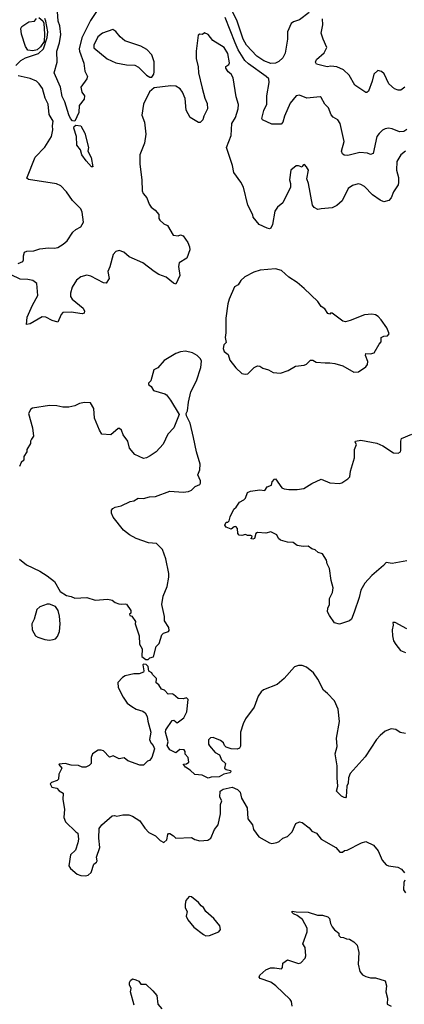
# Model space of a CAD drawing. Extents: x 1954683 to 2060285, y 904798 to 1016299.
# Tile 78 of 256: x 1998437 to 2001635, y 928793 to 936977. Entities that reach past the tile are written whole.
import ezdxf

# ---------------------------------------------------------------- set-up
doc = ezdxf.new("R2010")
doc.units = 0

msp = doc.modelspace()

# ---------------------------------------------------------------- linework, layer by layer
at = {"layer": '0CON10XD'}
for points in [[(1999074.5, 937045), (1999025, 936969.4), (1998952.5, 936825), (1998932.5, 936735), (1998933.8, 936715), (1998968.9, 936615), (1998979.4, 936549.4), (1999000, 936505), (1998995, 936486.7), (1998946, 936415), (1998954.3, 936374.3), (1998974.4, 936345), (1998972.2, 936317.8), (1998932.3, 936265), (1998928.1, 936205), (1998895.6, 936135), (1998875, 936136.5), (1998858.7, 936155), (1998845.3, 936185), (1998811.2, 936295), (1998789.4, 936339.4), (1998776, 936415), (1998722.9, 936535), (1998748.9, 936625), (1998746.6, 936715), (1998768.7, 936785), (1998780, 936855), (1998770.9, 936925), (1998757.5, 936965), (1998748.8, 937085)], [(2000843.1, 937036.9), (2000763.1, 936976.9), (2000715, 936960.5), (2000695.8, 936945), (2000663, 936875), (2000662.6, 936815), (2000645, 936700), (2000625, 936659.1), (2000591.6, 936628.4), (2000564.2, 936615.8), (2000526.1, 936613.9), (2000466.7, 936635), (2000409.1, 936675), (2000321.7, 936765), (2000295.4, 936815), (2000242.4, 936972.4), (2000178.7, 937098.7)], [(1998405.6, 936595), (1998445, 936638.1), (1998485, 936660.6), (1998592.5, 936695), (1998634.5, 936735), (1998665, 936830), (1998671.8, 936875), (1998655, 936963.8), (1998645, 936986.9)], [(1998596, 936995), (1998628.1, 936968.1), (1998637.7, 936947.7), (1998644.1, 936855.9), (1998640, 936795), (1998609.8, 936750.2), (1998583, 936727), (1998545, 936718.3), (1998504.5, 936724.5), (1998485.6, 936755), (1998452.3, 936857.7), (1998445.8, 936905), (1998455, 936921.5), (1998511.7, 936958.3), (1998560, 936965), (1998575.8, 936985.8)], [(2001328.1, 935868.1), (2001265, 935873.1), (2001165, 935848.1), (2001135, 935850), (2001120.9, 935860.9), (2001114.3, 935885), (2001135.8, 935965), (2001100.6, 936115), (2001081.4, 936145), (2001045, 936166.4), (2001026.4, 936185), (2001005.6, 936245), (2000975, 936273.8), (2000945, 936330), (2000935, 936336.7), (2000825, 936325.8), (2000765, 936350), (2000735, 936343.8), (2000685.5, 936284.5), (2000638.1, 936175), (2000625.7, 936125), (2000610.2, 936109.8), (2000535, 936108.5), (2000455.8, 936145), (2000451.4, 936155), (2000467.8, 936222.2), (2000491.1, 936275), (2000491.8, 936345), (2000512.5, 936455), (2000508.5, 936485), (2000487.1, 936505), (2000338.9, 936608.9), (2000309, 936639), (2000255, 936727.7), (2000227.9, 936785), (2000146.7, 936995)], [(2001640, 936415), (2001607.3, 936392.7), (2001585, 936391.2), (2001555, 936403.3), (2001508, 936445), (2001468, 936528), (2001445, 936547.5), (2001415, 936556), (2001380.6, 936525), (2001368.1, 936465), (2001337, 936383), (2001325, 936373.3), (2001315, 936373.3), (2001225, 936433.3), (2001178, 936515), (2001130.9, 936560.9), (2001075, 936584.4), (2001025, 936590), (2000994.6, 936584.6), (2000905, 936607.5), (2000896.2, 936625), (2000904.2, 936645), (2000968.3, 936701.7), (2000992, 936745), (2000959.6, 936815), (2000944.8, 936865), (2000958.1, 936935), (2000955.3, 936985.3)], [(1999518.3, 936498.3), (1999535, 936500), (1999552.5, 936525), (1999556.1, 936543.9), (1999555.9, 936625.9), (1999535.5, 936685.5), (1999495, 936728.8), (1999445, 936756), (1999312.4, 936802.4), (1999271.2, 936835), (1999235, 936878.8), (1999210, 936895), (1999125, 936863.8), (1999087.7, 936835), (1999052.9, 936765), (1999052.7, 936742.7), (1999165, 936652.5), (1999235, 936619.4), (1999325, 936602), (1999395, 936598.8), (1999425, 936583.3), (1999492.5, 936515), (1999518.3, 936498.3)], [(2001645, 935882.9), (2001606.6, 935853.4), (2001573, 935797), (2001570, 935725), (2001586.2, 935666.2), (2001587.8, 935625), (2001583.1, 935605), (2001545.6, 935545), (2001525.7, 935495), (2001506.2, 935475), (2001465, 935464.2), (2001435, 935477.5), (2001371.7, 935521.7), (2001305, 935590.8), (2001275, 935607.5), (2001251.7, 935611.7), (2001205, 935600), (2001168.8, 935575), (2001117.6, 935472.4), (2001075, 935431.4), (2001034.1, 935414.1), (2000945, 935406), (2000915, 935400), (2000885, 935416.2), (2000873.1, 935435), (2000839.2, 935615), (2000824, 935655), (2000838.8, 935725), (2000823.3, 935755), (2000805, 935772.5), (2000792.5, 935765), (2000785, 935750), (2000755, 935763.3), (2000735, 935763.3), (2000692.5, 935725), (2000681.1, 935645), (2000689.2, 935615), (2000688, 935585), (2000626.2, 935455), (2000580, 935420), (2000558.6, 935385), (2000538.6, 935275), (2000526, 935245), (2000515, 935238.8), (2000495, 935244), (2000427.5, 935275), (2000378.6, 935335), (2000374.4, 935355), (2000335.4, 935435.4), (2000297.3, 935585), (2000276.2, 935626.2), (2000217.3, 935707.3), (2000207.5, 935765), (2000156.2, 935915), (2000196.7, 936015), (2000202, 936115), (2000232.5, 936165), (2000254.2, 936235), (2000257.7, 936272.3), (2000237.3, 936337.3), (2000210.9, 936495), (2000194.6, 936525), (2000171.8, 936545), (2000151.2, 936575), (2000152.3, 936587.7), (2000175.7, 936605), (2000182, 936618), (2000168.2, 936695), (2000136.3, 936746.3), (2000042, 936805), (2000005, 936853.8), (1999975, 936867.5), (1999956.4, 936853.6), (1999935, 936856.7), (1999921.2, 936848.8), (1999903.2, 936716.8), (1999905.5, 936655), (1999922.2, 936585), (1999924.4, 936535), (1999955, 936407.5)], [(1998425, 934951.2), (1998461.7, 934968.3), (1998469.3, 934980.7), (1998468.8, 935015), (1998477.5, 935045), (1998495, 935053.3), (1998555, 935056.2), (1998605, 935073.8), (1998675, 935080), (1998725, 935077.1), (1998755.3, 935084.7), (1998799.5, 935110.5), (1998831.4, 935138.6), (1998878.7, 935211.3), (1998905, 935234.3), (1998945, 935256.2), (1998968.6, 935295), (1998955, 935377.5), (1998944.4, 935404.4), (1998875, 935473.8), (1998825, 935546.2), (1998780, 935595), (1998744.1, 935614.1), (1998510, 935650), (1998495, 935660), (1998565, 935833.3), (1998645, 935916.2), (1998702, 936005), (1998712.3, 936062.3), (1998708.6, 936095), (1998715.6, 936135), (1998680.6, 936189.4), (1998672.5, 936275), (1998649.1, 936325), (1998625.6, 936405), (1998600, 936445), (1998577.1, 936465), (1998525, 936489.2), (1998425, 936510.9)], [(1999955, 936407.5), (1999975.9, 936325.9), (1999995, 936280), (2000000, 936235), (1999967.5, 936175), (1999960, 936145), (1999937, 936123), (1999925, 936122.5), (1999853.3, 936165), (1999821.2, 936225), (1999811.7, 936321.7), (1999791.4, 936375), (1999772.4, 936402.4), (1999735, 936424.2), (1999695, 936427.5), (1999555, 936410), (1999515, 936377.5), (1999466, 936275), (1999452.7, 936182.7), (1999473.8, 936125), (1999486.7, 936025), (1999475, 935950), (1999437, 935853), (1999437, 935777), (1999453.3, 935645), (1999454, 935555), (1999462.7, 935532.7), (1999495, 935497.5), (1999513.8, 935445), (1999529.5, 935419.5), (1999563.9, 935393.9), (1999595, 935357.5), (1999593.3, 935325), (1999601.1, 935311.1), (1999635, 935281.2), (1999666, 935266), (1999712.5, 935185), (1999755, 935181.2), (1999775, 935187.5), (1999795, 935181.2), (1999836.1, 935126.1), (1999849.3, 935089.3), (1999852.5, 935065), (1999827.5, 934995), (1999763.3, 934955), (1999758.8, 934925), (1999768.3, 934851.7), (1999735, 934780), (1999715, 934786.2), (1999655, 934836), (1999595, 934860), (1999555, 934884), (1999460, 934955), (1999346.6, 935006.6), (1999303.3, 935045), (1999262.7, 935057.3), (1999235, 935049.2), (1999214.4, 935025), (1999187.3, 934922.7), (1999170.8, 934885), (1999182, 934825), (1999155, 934787.5), (1999135, 934788.8), (1999027.5, 934845), (1998995, 934853.3), (1998945, 934840), (1998908.3, 934811.7), (1998874, 934755), (1998859.2, 934705), (1998860, 934675), (1998873, 934653), (1998965, 934578.8), (1998976.7, 934555), (1998971.7, 934538.3), (1998955, 934530.8), (1998865, 934546), (1998795, 934543.3), (1998782.3, 934527.7), (1998755, 934462.5), (1998707, 934477), (1998655, 934504), (1998625, 934505.8), (1998525, 934450), (1998493, 934443), (1998500, 934505), (1998544, 934605), (1998588.8, 934685), (1998578.8, 934785), (1998545, 934808.1), (1998505, 934817.5), (1998440.2, 934820.2), (1998365, 934855.8)], [(1999045, 935753.8), (1999035, 935754), (1998989.5, 935805), (1998954.5, 935855), (1998941.4, 935895), (1998911.8, 935935), (1998908.2, 936005), (1998886.9, 936075), (1998890.6, 936089.4), (1998905, 936101.2), (1998945, 936094.3), (1998978.5, 936035), (1999009.2, 935915), (1999003.8, 935885), (1999031.9, 935831.9), (1999045, 935753.8)], [(2001655, 936063.8), (2001632.6, 936047.4), (2001595, 936044.6), (2001535, 936069.5), (2001505, 936075.6), (2001475, 936070.6), (2001455, 936058.5), (2001425, 936031.5), (2001406.9, 936005), (2001375, 935863.8), (2001355, 935855.7), (2001328.1, 935868.1)], [(2000310.7, 934030.7), (2000335, 934033.3), (2000387.5, 934085), (2000415, 934100), (2000435, 934096.7), (2000460, 934080), (2000505.9, 934065.9), (2000545, 934044), (2000605, 934038.8), (2000670, 934060), (2000731.7, 934098.3), (2000802.5, 934105), (2000822.5, 934115), (2000855, 934147.5), (2000875, 934147.5), (2000901.7, 934131.7), (2000976.1, 934123.9), (2001016, 934126), (2001058.3, 934118.3), (2001125, 934101.2), (2001215, 934046), (2001255, 934050), (2001315, 934091.2), (2001329.4, 934110.6), (2001331.9, 934135), (2001312.9, 934185), (2001315, 934202.5), (2001355, 934200), (2001385, 934207.5), (2001425, 934280), (2001441.7, 934298.3), (2001442.5, 934335), (2001465, 934347.5), (2001495, 934350), (2001510, 934365), (2001507.5, 934375), (2001488.8, 934415), (2001443, 934483), (2001419.1, 934509.1), (2001395, 934524), (2001365, 934528.6), (2001305, 934524.4), (2001185, 934476.2), (2001145, 934466), (2001125, 934470), (2001035, 934536.7), (2001022.5, 934537.5), (2001015, 934530), (2001000, 934535), (2000973.3, 934573.3), (2000945, 934593.3), (2000917.5, 934635), (2000802.6, 934742.6), (2000745, 934792.9), (2000675, 934836), (2000615, 934892), (2000565, 934906), (2000435.7, 934894.3), (2000382.7, 934877.3), (2000309.3, 934840.7), (2000275, 934810), (2000255, 934773.3), (2000224.4, 934755.6), (2000178.8, 934655), (2000166.7, 934615), (2000150.8, 934495), (2000152, 934375), (2000146.7, 934335), (2000153.3, 934295), (2000135, 934273.3), (2000128.6, 934245), (2000138.3, 934218.3), (2000170, 934195), (2000185, 934147.5), (2000235, 934083.3), (2000285, 934037.5), (2000310.7, 934030.7)], [(1998435, 932494), (1998493.3, 932445), (1998605, 932393.8), (1998664.2, 932354.2), (1998727.3, 932307.3), (1998772.5, 932225), (1998825, 932192), (1998865, 932182.5), (1998895, 932167.5), (1998995, 932173.3), (1999065, 932151.2), (1999170.7, 932160.7), (1999205, 932151.2), (1999231.7, 932131.7), (1999262.1, 932122.1), (1999285, 932117.5), (1999315, 932122.5), (1999325, 932117.5), (1999360, 932065), (1999360, 932045), (1999350, 932035), (1999352.5, 932025), (1999368.3, 932018.3), (1999400, 931975), (1999397.5, 931955), (1999430, 931855), (1999433.3, 931785), (1999456.4, 931746.4), (1999452.5, 931685), (1999485, 931660), (1999505, 931660), (1999518.3, 931671.7), (1999548.3, 931681.7), (1999573, 931767), (1999597, 931793), (1999620, 931865), (1999633, 931877), (1999675, 931892.5), (1999679.3, 931900.7), (1999676.7, 931925), (1999640.7, 931980.7), (1999640, 932015), (1999618.8, 932115), (1999631.2, 932185), (1999662, 932265), (1999675.8, 932344.2), (1999675.8, 932375), (1999653.3, 932496.7), (1999625, 932572.5), (1999575, 932622), (1999508, 932628), (1999404.6, 932664.6), (1999348.8, 932695), (1999300, 932735), (1999215, 932842.5), (1999200, 932875), (1999200.7, 932899.3), (1999210, 932915), (1999230, 932925), (1999280, 932935), (1999355, 932973.3), (1999385, 932978.8), (1999421.5, 932998.5), (1999465, 932998.1), (1999515, 933010), (1999565, 933013.6), (1999685, 933058.1), (1999795, 933050), (1999840, 933055), (1999865, 933066.7), (1999895, 933096.7), (1999935, 933113.3), (1999941.2, 933125), (1999939.2, 933145), (1999918.9, 933195), (1999935.6, 933235), (1999936.8, 933283.2), (1999906.9, 933385), (1999881.4, 933505), (1999854.2, 933624.2), (1999823.3, 933685), (1999822.5, 933705), (1999833, 933727), (1999841.7, 933798.3), (1999861.2, 933885), (1999906.2, 933975), (1999942.5, 934085), (1999949.3, 934139.3), (1999939.3, 934159.3), (1999912.5, 934185), (1999875, 934208.8), (1999815, 934221.2), (1999775, 934216.7), (1999735, 934203.3), (1999637, 934143), (1999586.4, 934083.6), (1999553.6, 934066.4), (1999526.7, 933975), (1999507.5, 933955), (1999507.5, 933945), (1999529.3, 933929.3), (1999550, 933895), (1999645, 933867.5), (1999657.7, 933857.7), (1999691.2, 933815), (1999762.5, 933695), (1999718.8, 933585), (1999669.3, 933530.7), (1999630.7, 933449.3), (1999572.5, 933385), (1999521.7, 933351.7), (1999490, 933335), (1999465, 933330), (1999395, 933362.5), (1999350, 933415), (1999336.7, 933475), (1999298, 933525), (1999283.3, 933565), (1999267.7, 933577.7), (1999255, 933578.8), (1999195, 933526.2), (1999120.7, 933530.7), (1999100, 933565), (1999059.2, 933665), (1999054, 933745), (1999025, 933793.3), (1998975, 933796.2), (1998934.1, 933785.9), (1998895, 933766), (1998844.2, 933755.8), (1998795, 933755.8), (1998745, 933768), (1998685, 933770), (1998543, 933747), (1998530.7, 933739.3), (1998510, 933705), (1998543.8, 933585), (1998552.5, 933515), (1998535, 933490), (1998527.5, 933475), (1998527.5, 933455), (1998497.5, 933405), (1998497.5, 933385), (1998470, 933345), (1998470, 933315), (1998450, 933295), (1998436.4, 933263.6)], [(2001655, 932478.5), (2001535, 932455.7), (2001484.2, 932465.8), (2001461.2, 932438.8), (2001364.3, 932355.7), (2001307.7, 932292.3), (2001273.8, 932235), (2001261.2, 932175), (2001217.5, 932052.5), (2001196.2, 931995), (2001180.5, 931979.5), (2001095, 931951.2), (2001053.6, 931963.6), (2001012.5, 932025), (2000997.5, 932055), (2001000, 932085), (2001013, 932117), (2001012, 932165), (2001037.5, 932215), (2001044, 932255), (2001026.2, 932315), (2001012.5, 932415), (2000992.7, 932452.7), (2000987.5, 932485), (2000955.9, 932535.9), (2000918.8, 932548.8), (2000895, 932570), (2000865, 932580), (2000835, 932600), (2000795, 932598.8), (2000745, 932606.7), (2000711.2, 932631.2), (2000665, 932634.3), (2000605, 932651.2), (2000590, 932665), (2000575.8, 932695.8), (2000525, 932718.8), (2000485, 932710), (2000415, 932713.8), (2000400, 932705), (2000390, 932665), (2000375, 932660), (2000360, 932665), (2000368.3, 932671.7), (2000370, 932685), (2000359.3, 932689.3), (2000330.7, 932690.7), (2000315, 932698.8), (2000285, 932690), (2000262.9, 932692.9), (2000252, 932705), (2000247, 932747), (2000235, 932763.3), (2000219.3, 932760.7), (2000195, 932742.5), (2000155, 932757.5), (2000143.3, 932775), (2000155, 932800), (2000168.3, 932801.7), (2000177.5, 932812.5), (2000186.7, 932845), (2000218.3, 932908.3), (2000236.7, 932925), (2000265, 932967.5), (2000300, 932985), (2000315, 933000), (2000331.7, 933048.3), (2000355, 933057.5), (2000435, 933070), (2000475, 933062.5), (2000495, 933093.3), (2000531.7, 933108.3), (2000536.7, 933135), (2000555, 933157.5), (2000565, 933160), (2000617, 933087), (2000635, 933077.5), (2000675, 933071.2), (2000745, 933071.2), (2000798.8, 933081.2), (2000865, 933121.2), (2000945, 933156.7), (2001017, 933127), (2001095, 933122.5), (2001115, 933127.5), (2001165, 933160), (2001181.7, 933178.3), (2001187.5, 933225), (2001220, 933335), (2001221.2, 933405), (2001236.7, 933445), (2001227.5, 933465), (2001230, 933475), (2001275, 933483.3), (2001407, 933457), (2001455.5, 933435.5), (2001545, 933376.2), (2001585, 933373.3), (2001602.5, 933385), (2001606.7, 933395), (2001606, 933475), (2001613.3, 933495), (2001698.6, 933531.4)], [(1998685, 931820), (1998715, 931824), (1998735, 931831.2), (1998750.5, 931849.5), (1998767.9, 931892.1), (1998774.2, 931955), (1998768.6, 932018.6), (1998755.9, 932065.9), (1998735, 932100), (1998685, 932120), (1998665, 932118.8), (1998605, 932095.8), (1998580, 932075), (1998556, 931995), (1998536.7, 931955), (1998540, 931905), (1998567.5, 931855), (1998587.5, 931845), (1998645, 931826), (1998685, 931820)], [(2001656.7, 931915), (2001560, 931965), (2001540, 931965), (2001542.5, 931945), (2001533.8, 931905), (2001536.2, 931855), (2001546.7, 931815), (2001563.9, 931783.9), (2001605, 931732.5), (2001646.4, 931716.4)], [(2001645, 931042.7), (2001601.4, 931051.4), (2001565, 931076.2), (2001525, 931083.8), (2001475, 931063.8), (2001435, 931027.5), (2001405, 930992.5), (2001310.5, 930849.5), (2001185, 930712.5), (2001171.2, 930675), (2001168.3, 930631.7), (2001157.5, 930605), (2001151.7, 930518.3), (2001145, 930510), (2001135, 930512.5), (2001114.1, 930524.1), (2001072.5, 930565), (2001082.5, 930605), (2001076.1, 930676.1), (2001077.5, 930775), (2001060, 930875), (2001076.2, 930935), (2001072.5, 931005), (2001095.4, 931144.6), (2001085.3, 931245.3), (2001054.4, 931315), (2000996.6, 931376.6), (2000964.7, 931404.7), (2000916.9, 931495), (2000879.3, 931549.3), (2000822.5, 931595), (2000785, 931610), (2000755, 931610), (2000721.7, 931598.3), (2000635, 931500), (2000578.8, 931451.2), (2000463.2, 931406.8), (2000445, 931391.2), (2000420, 931355), (2000387, 931263), (2000315.5, 931164.5), (2000294.3, 931125), (2000274.2, 931055), (2000272.3, 930937.7), (2000265, 930921.2), (2000245, 930913.8), (2000195, 930916.7), (2000155, 930930), (2000140, 930945), (2000132.5, 930965), (2000105.8, 930985.8), (2000045, 931010), (2000023, 931007), (2000008.3, 930991.7), (2000007.5, 930955), (2000015, 930940), (2000063.3, 930885), (2000097.1, 930867.1), (2000113.8, 930825), (2000147.5, 930795), (2000140, 930755), (2000155, 930743.3), (2000190, 930735), (2000192.5, 930725), (2000183, 930717), (2000135, 930706.7), (2000095, 930684), (2000029.3, 930680.7), (2000005, 930673.3), (1999955, 930696.7), (1999892.3, 930702.3), (1999855, 930740), (1999815, 930762.5), (1999800, 930785), (1999800, 930790), (1999825, 930792.5), (1999842.5, 930805), (1999837.5, 930845), (1999813, 930873), (1999812.5, 930895), (1999805, 930907.5), (1999768.3, 930911.7), (1999735, 930882.5), (1999685, 930907.5), (1999662.5, 930945), (1999672.5, 930975), (1999650, 931055), (1999651.2, 931075), (1999705, 931152.5), (1999720, 931155), (1999745, 931132.5), (1999802.5, 931175), (1999826.4, 931223.6), (1999837.5, 931327.5), (1999825, 931340), (1999795, 931332.5), (1999753.6, 931333.6), (1999715, 931367.5), (1999705, 931372.5), (1999671.2, 931371.2), (1999640, 931405), (1999615, 931412.5), (1999595, 931447.5), (1999572.5, 931465), (1999575, 931500), (1999540, 931535), (1999535, 931547.5), (1999511.7, 931561.7), (1999505, 931600), (1999488.3, 931618.3), (1999465, 931620), (1999460, 931615), (1999470, 931565), (1999467, 931553), (1999429.3, 931540.7), (1999385, 931538.8), (1999315, 931523.8), (1999290.5, 931509.5), (1999252, 931468), (1999256.1, 931426.1), (1999295.9, 931345.9), (1999330, 931295), (1999368.6, 931268.6), (1999405, 931246), (1999460.5, 931230.5), (1999480, 931215), (1999496.2, 931185), (1999501.2, 931145), (1999526.7, 931055), (1999516.7, 930995), (1999527.5, 930965), (1999547.5, 930945), (1999557.5, 930915), (1999537, 930843), (1999515, 930820), (1999500, 930815), (1999465, 930780), (1999435, 930780), (1999336.4, 930816.4), (1999305, 930842.5), (1999265, 930833.3), (1999215, 930856.7), (1999185, 930847.5), (1999135, 930900), (1999115, 930906.2), (1999090, 930905), (1999043.3, 930875), (1999030, 930845), (1999030, 930795), (1999015, 930777.5), (1998986.4, 930763.6), (1998955, 930763.8), (1998925, 930777.5), (1998865, 930780), (1998815, 930793.8), (1998765, 930790), (1998762.5, 930785), (1998787.5, 930755), (1998762.5, 930705), (1998760, 930665), (1998748.3, 930651.7), (1998702.5, 930637.5), (1998690, 930625), (1998705, 930597.5), (1998745, 930590), (1998765, 930567.5), (1998798.3, 930548.3), (1998796.2, 930495), (1998810, 930415), (1998803.3, 930345), (1998818.3, 930308.3), (1998905, 930226.7), (1998920, 930215), (1998926, 930165), (1998920, 930135), (1998901.2, 930075), (1998858.8, 930035), (1998846.2, 929945), (1998860.3, 929920.3), (1998914.2, 929874.2), (1998945, 929862.5), (1998985, 929860), (1999005, 929866.2), (1999030.5, 929889.5), (1999052.9, 929957.1), (1999076.7, 929975), (1999080, 929985), (1999076.2, 930015), (1999103.8, 930095), (1999096, 930175), (1999097.5, 930255), (1999118.8, 930285), (1999205, 930360), (1999225, 930363.3), (1999245, 930357.5), (1999295, 930366.7), (1999345, 930366.7), (1999375, 930357.5), (1999436.4, 930316.4), (1999477, 930257), (1999510.7, 930220.7), (1999565, 930192.5), (1999603.6, 930153.6), (1999635, 930137.5), (1999660.7, 930159.3), (1999667.5, 930205), (1999675, 930212.5), (1999685, 930212.5), (1999715, 930193.8), (1999735, 930173.8), (1999865, 930178), (1999892.3, 930162.3), (1999935, 930151.2), (2000001.7, 930158.3), (2000026.7, 930175), (2000056.7, 930245), (2000086.2, 930283.8), (2000106.2, 930375), (2000107, 930453), (2000118, 930485), (2000102.5, 930515), (2000103.8, 930565), (2000129.5, 930580.5), (2000205, 930598.6), (2000248.3, 930578.3), (2000270, 930555), (2000280, 930505), (2000327.5, 930425), (2000333.3, 930335), (2000373.3, 930285), (2000380, 930245), (2000425.9, 930185.9), (2000514.4, 930134.4), (2000535, 930129.2), (2000575, 930138.8), (2000595, 930146.7), (2000625, 930173.8), (2000665, 930187.5), (2000704.1, 930225.9), (2000733.6, 930296.4), (2000765, 930310), (2000785, 930303.3), (2000845, 930260), (2000865, 930230.8), (2000904, 930215), (2000945, 930164.4), (2001066.1, 930096.1), (2001098.3, 930058.3), (2001121.7, 930058.3), (2001138.3, 930071.7), (2001160, 930075), (2001280, 930135), (2001315, 930146.2), (2001378.8, 930115), (2001418.8, 930068.8), (2001450.3, 929990.3), (2001485, 929952), (2001505, 929942.5), (2001582.3, 929932.3), (2001613.3, 929915), (2001636.7, 929885)], [(2001640, 929825), (2001631.2, 929805), (2001627.5, 929745), (2001645, 929720)], [(1999985, 929362.5), (2000015, 929363.8), (2000092.5, 929395), (2000106.7, 929415), (2000101.2, 929445), (2000052.5, 929505), (1999983.8, 929565), (1999965, 929597.5), (1999945, 929612.5), (1999925, 929640), (1999865, 929686.7), (1999845, 929690), (1999817.5, 929655), (1999813.3, 929625), (1999813.3, 929595), (1999830, 929565), (1999822, 929525), (1999834.2, 929495), (1999884.1, 929434.1), (1999965, 929373.3), (1999985, 929362.5)], [(2000701.7, 928778.3), (2000698, 928815), (2000685, 928833.3), (2000567.1, 928947.1), (2000525, 928978), (2000436.4, 929006.4), (2000427, 929017), (2000433.3, 929035), (2000485, 929078), (2000522.5, 929095), (2000555, 929096.5), (2000615, 929086.2), (2000622.7, 929097.3), (2000626.2, 929133.8), (2000665, 929161.2), (2000755, 929131.2), (2000775, 929136.7), (2000812, 929175), (2000816, 929195), (2000810, 929265), (2000792, 929295), (2000828.6, 929395), (2000827.5, 929425), (2000788.2, 929498.2), (2000745, 929530), (2000713.3, 929545), (2000702.5, 929555), (2000703.8, 929566.2), (2000735, 929560), (2000835, 929557.5), (2000913.2, 929533.2), (2000955, 929532.5), (2000999.5, 929519.5), (2001013.3, 929505), (2001021.2, 929465), (2001035, 929437.5), (2001055, 929412.5), (2001090, 929385), (2001090, 929365), (2001105, 929350), (2001129.3, 929349.3), (2001155, 929336.7), (2001180, 929335), (2001215, 929312.5), (2001242.5, 929285), (2001256.4, 929223.6), (2001250.8, 929125), (2001266.5, 929066.5), (2001288.7, 929038.7), (2001314.5, 929024.5), (2001355, 929012.5), (2001395, 929012), (2001476.4, 928986.4), (2001486.2, 928945), (2001481.2, 928895), (2001496.1, 928843.9), (2001492.5, 928795), (2001525, 928776.7)], [(1999388.8, 928785), (1999358.8, 928895), (1999363.3, 928925), (1999348.8, 928955), (1999348.8, 928975), (1999358.3, 928991.7), (1999375, 929003.3), (1999403.3, 928996.7), (1999427.5, 928985), (1999445, 928960), (1999485, 928960), (1999545, 928903.3), (1999576.2, 928865), (1999586.2, 928795), (1999620, 928755)]]:
    msp.add_lwpolyline(points, dxfattribs=at)

doc.saveas('drawing.dxf')
